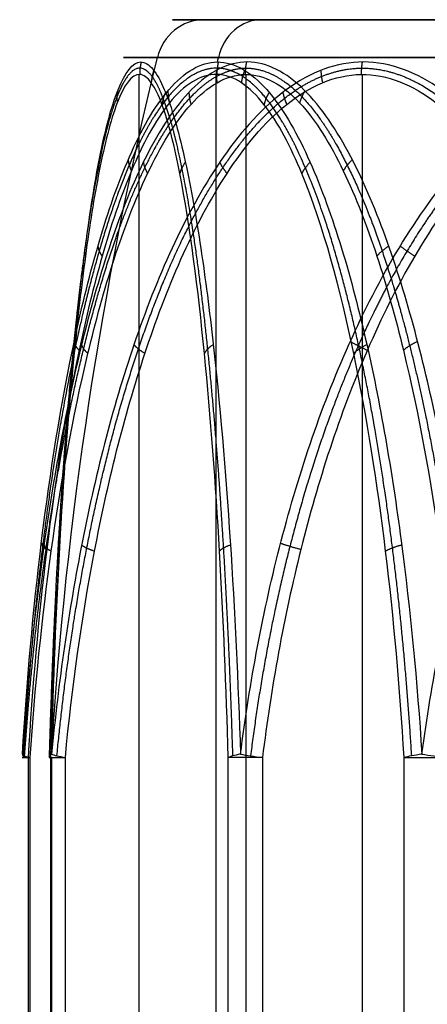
# Model space of a CAD drawing. Header units: millimetres. Extents: x -175 to 175, y -101 to 102.
# Tile 106 of 133: x 133.32 to 134.94, y -52.4 to -48.5. Entities that reach past the tile are written whole.
import ezdxf

# ---------------------------------------------------------------- set-up
doc = ezdxf.new("R2010")
doc.units = ezdxf.units.MM
doc.layers.add('Livello 01', color=7, linetype='Continuous')

msp = doc.modelspace()

# ---------------------------------------------------------------- linework, layer by layer
at = {"layer": 'Livello 01', "color": 254, "true_color": 0xcad1ee}
for p, q in [((139.3457, -48.5, -166.3505), (134.0548, -48.5, -167.9973)), ((139.1891, -48.5, -55.2012), (134.2833, -48.5, -52.6244)), ((133.7982, -59.3, -166.5193), (133.7982, -48.7169, -166.5193)), ((134.1024, -59.3, -52.5294), (134.1024, -48.7169, -52.5294)), ((134.2212, -59.3, -55.502), (134.2212, -48.7169, -55.502)), ((134.6823, -59.3, -169.3599), (134.6823, -48.7169, -169.3599)), ((133.4498, -51.4225, -168.1856), (133.4498, -59.3, -168.1856)), ((134.2863, -51.4225, -164.8095), (134.2863, -59.3, -164.8095))]:
    msp.add_line(p, q, dxfattribs=at)
at = {"layer": 'Livello 01', "color": 254, "true_color": 0xcad1ee, "extrusion": (0, -1, 0)}
for centre, radius, start, end in [((136.7003, -167.1739, 48.5), 2.7707, 107.2891, 287.2891), ((136.7362, -53.9128, 48.5), 2.7707, 152.2891, 332.2891), ((136.7362, -53.9128, 48.5), 2.7707, 332.2891, 152.2891), ((133.5344, -54.0408, 51.4225), 0.2, 152.2891, 212.2891), ((133.6407, -168.1262, 51.4225), 0.2, 167.2891, 227.2891), ((134.3458, -165.0004, 51.4225), 0.2, 107.2891, 167.2891)]:
    msp.add_arc(centre, radius, start, end, dxfattribs=at)
at = {"layer": 'Livello 01', "color": 254, "true_color": 0xcad1ee, "extrusion": (-0.297194, -9.89854e-17, 0.954817)}
msp.add_arc((48.7, 78.07, -200.247), 0.2, 180, 255.6064, dxfattribs=at)
at = {"layer": 'Livello 01', "color": 254, "true_color": 0xcad1ee, "extrusion": (0.46501, -6.74641e-13, 0.885305)}
msp.add_arc((-48.7, -143.3526, 15.8544), 0.2, 0, 75.6064, dxfattribs=at)
at = {"layer": 'Livello 01', "color": 254, "true_color": 0xcad1ee, "extrusion": (0, 1, 0)}
for centre, radius, start, end in [((-136.7362, -53.9128, -48.6503), 2.9644, 207.7109, 27.7109), ((-136.7003, -167.1739, -48.6503), 2.9644, 252.7109, 72.7109), ((-136.7362, -53.9128, -48.6503), 2.9644, 27.7109, 207.7109), ((-135.0245, -51.204, -51.4225), 0.2, 27.7109, 87.7109)]:
    msp.add_arc(centre, radius, start, end, dxfattribs=at)
at = {"layer": 'Livello 01', "color": 254, "true_color": 0xcad1ee, "extrusion": (0.297194, -3.18018e-16, -0.954817)}
msp.add_arc((-52.379, 92.4055, 200.247), 15, 273.70547, 284.39359, dxfattribs=at)
at = {"layer": 'Livello 01', "color": 254, "true_color": 0xcad1ee, "extrusion": (-0.46501, 1.02213e-10, -0.885305)}
msp.add_arc((52.379, -157.688, -15.8544), 15, 104.3261, 104.39359, dxfattribs=at)
at = {"layer": 'Livello 01', "color": 254, "true_color": 0xcad1ee, "extrusion": (-0.46501, -1.54879e-16, -0.885305)}
msp.add_arc((52.379, -157.688, -15.8544), 15, 104.3261, 104.38877, dxfattribs=at)
at = {"layer": 'Livello 01', "color": 254, "true_color": 0xcad1ee, "extrusion": (-0.46501, 1.54879e-16, -0.885305)}
msp.add_arc((52.379, -157.688, -15.8544), 15, 104.38178, 104.39359, dxfattribs=at)
at = {"layer": 'Livello 01', "color": 254, "true_color": 0xcad1ee, "extrusion": (0.059732, 0.991716, 0.11372)}
msp.add_arc((-136.3845, -48.766, -49.1658), 0.2, 357.7007, 27.9076, dxfattribs=at)
at = {"layer": 'Livello 01', "color": 254, "true_color": 0xcad1ee, "extrusion": (-0.068619, -0.991716, 0.108589)}
msp.add_arc((136.7655, -58.2909, 35.9653), 0.2, 182.2979, 212.5048, dxfattribs=at)
at = {"layer": 'Livello 01', "color": 254, "true_color": 0xcad1ee, "extrusion": (0.028264, 0.991716, 0.125305)}
msp.add_arc((-135.0514, -160.8372, -68.2864), 0.2, 342.6067, 12.8136, dxfattribs=at)
at = {"layer": 'Livello 01', "color": 254, "true_color": 0xcad1ee}
msp.add_arc((133.6407, -51.4225, -168.1262), 0.2, 178.3678, 180, dxfattribs=at)
at = {"layer": 'Livello 01', "color": 254, "true_color": 0xcad1ee, "extrusion": (-0.094385, -0.991716, 0.087129)}
msp.add_arc((137.9116, -170.8438, 23.734), 0.2, 197.3198, 227.5266, dxfattribs=at)
at = {"layer": 'Livello 01', "color": 254, "true_color": 0xcad1ee, "extrusion": (0.028264, -0.991716, 0.125305)}
msp.add_arc((132.8263, -170.6204, 34.1183), 0.2, 136.9796, 167.1864, dxfattribs=at)
at = {"layer": 'Livello 01', "color": 254, "true_color": 0xcad1ee, "extrusion": (0.122649, 0.991716, 0.038175)}
msp.add_arc((-139.6415, -163.5614, -40.8181), 0.2, 42.6388, 72.8457, dxfattribs=at)
at = {"layer": 'Livello 01', "color": 254, "true_color": 0xcad1ee, "extrusion": (0.059732, -0.991716, 0.11372)}
msp.add_arc((131.6886, -57.6322, 53.2389), 0.2, 121.8856, 152.0924, dxfattribs=at)
at = {"layer": 'Livello 01', "color": 254, "true_color": 0xcad1ee, "extrusion": (0.12835, 0.991716, 0.005131)}
msp.add_arc((-140.5078, -51.0306, -33.9288), 0.2, 57.523, 87.7298, dxfattribs=at)
at = {"layer": 'Livello 01', "color": 254, "true_color": 0xcad1ee}
for points, knots in [([(135.1533, -51.4096, -56.9263), (135.1322, -51.1238, -56.8943), (135.1014, -50.8404, -56.8476), (135.0179, -50.2887, -56.721), (134.9655, -50.0193, -56.6416), (134.863, -49.6299, -56.4854), (134.8246, -49.5024, -56.4268), (134.7386, -49.2615, -56.2953), (134.691, -49.1473, -56.2223), (134.5811, -48.9385, -56.0532), (134.5202, -48.8463, -55.9589), (134.3813, -48.7089, -55.7425), (134.3036, -48.6675, -55.6208), (134.1882, -48.6674, -55.4382), (134.1492, -48.6774, -55.3762), (134.075, -48.7152, -55.2577), (134.0395, -48.7426, -55.2008), (133.9373, -48.8456, -55.0366), (133.8779, -48.9386, -54.9403), (133.7725, -49.1468, -54.7689), (133.7269, -49.2612, -54.6944), (133.6448, -49.5031, -54.5597), (133.6084, -49.6308, -54.4999), (133.5117, -50.0188, -54.3409), (133.4624, -50.2878, -54.2595), (133.3838, -50.8398, -54.1296), (133.3548, -51.1237, -54.0816), (133.335, -51.4096, -54.0488)], [0, 0, 0, 0, 0.86597, 0.86597, 1.731941, 1.731941, 2.164926, 2.164926, 2.597911, 2.597911, 3.030897, 3.030897, 3.463882, 3.463882, 3.680375, 3.680375, 3.896867, 3.896867, 4.329852, 4.329852, 4.762838, 4.762838, 5.195823, 5.195823, 6.061793, 6.061793, 6.927764, 6.927764, 6.927764, 6.927764]), ([(133.335, -51.4096, -54.0488), (133.3522, -51.1238, -54.0145), (133.3772, -50.8403, -53.9644), (133.4451, -50.2886, -53.8288), (133.4877, -50.0192, -53.7437), (133.5717, -49.6297, -53.5768), (133.6033, -49.5022, -53.5142), (133.6742, -49.2613, -53.374), (133.7136, -49.1471, -53.2962), (133.8052, -48.9383, -53.1165), (133.8563, -48.8461, -53.0165), (133.9743, -48.7087, -52.7879), (134.0409, -48.6674, -52.6598), (134.1079, -48.6674, -52.5323)], [-3.465488, -3.465488, -3.465488, -3.465488, -2.599116, -2.599116, -1.732744, -1.732744, -1.299558, -1.299558, -0.866372, -0.866372, -0.433186, -0.433186, 0, 0, 0, 0]), ([(135.9513, -51.4096, -170.4943), (135.9226, -51.1238, -170.4689), (135.8807, -50.8404, -170.4318), (135.7673, -50.2887, -170.3311), (135.6962, -50.0193, -170.2679), (135.5567, -49.6299, -170.1436), (135.5044, -49.5024, -170.097), (135.3874, -49.2615, -169.9922), (135.3225, -49.1473, -169.934), (135.1726, -48.9385, -169.7991), (135.0894, -48.8463, -169.7238), (134.8992, -48.7089, -169.5508), (134.7927, -48.6675, -169.4533), (134.6339, -48.6674, -169.3067), (134.5802, -48.6774, -169.257), (134.4778, -48.7152, -169.1617), (134.4288, -48.7426, -169.116), (134.2876, -48.8456, -168.9837), (134.2053, -48.9386, -168.9061), (134.0592, -49.1468, -168.7678), (133.9958, -49.2612, -168.7077), (133.8816, -49.5031, -168.5989), (133.831, -49.6308, -168.5505), (133.6965, -50.0188, -168.4219), (133.6278, -50.2878, -168.356), (133.5183, -50.8398, -168.2509), (133.4778, -51.1237, -168.2121), (133.4502, -51.4096, -168.1855)], [0, 0, 0, 0, 0.86597, 0.86597, 1.731941, 1.731941, 2.164926, 2.164926, 2.597911, 2.597911, 3.030897, 3.030897, 3.463882, 3.463882, 3.680375, 3.680375, 3.896867, 3.896867, 4.329852, 4.329852, 4.762838, 4.762838, 5.195823, 5.195823, 6.061793, 6.061793, 6.927764, 6.927764, 6.927764, 6.927764]), ([(133.4502, -51.4096, -168.1855), (133.4579, -51.1238, -168.1479), (133.4691, -50.8404, -168.0931), (133.4996, -50.2887, -167.9446), (133.5187, -50.0193, -167.8514), (133.5566, -49.6299, -167.6684), (133.5709, -49.5024, -167.5998), (133.6031, -49.2615, -167.4461), (133.621, -49.1473, -167.3608), (133.663, -48.9385, -167.1635), (133.6865, -48.8463, -167.0538), (133.7413, -48.7089, -166.8025), (133.7724, -48.6675, -166.6616), (133.82, -48.6674, -166.4508), (133.8362, -48.6774, -166.3795), (133.8675, -48.7152, -166.2431), (133.8826, -48.7426, -166.1778), (133.9266, -48.8456, -165.9894), (133.9526, -48.9386, -165.8794), (133.9993, -49.1468, -165.6836), (134.0198, -49.2612, -165.5987), (134.0569, -49.5031, -165.4454), (134.0734, -49.6308, -165.3774), (134.1175, -50.0188, -165.1965), (134.1402, -50.2878, -165.1041), (134.1765, -50.8398, -164.9567), (134.1899, -51.1237, -164.9023), (134.1991, -51.4096, -164.865)], [0, 0, 0, 0, 0.86597, 0.86597, 1.731941, 1.731941, 2.164926, 2.164926, 2.597911, 2.597911, 3.030897, 3.030897, 3.463882, 3.463882, 3.680375, 3.680375, 3.896867, 3.896867, 4.329852, 4.329852, 4.762838, 4.762838, 5.195823, 5.195823, 6.061793, 6.061793, 6.927764, 6.927764, 6.927764, 6.927764]), ([(134.1079, -48.6674, -52.5323), (134.1414, -48.6674, -52.4685), (134.1755, -48.6775, -52.4038), (134.241, -48.7153, -52.2803), (134.2725, -48.7427, -52.2211), (134.3637, -48.8458, -52.0506), (134.4173, -48.9388, -51.951), (134.5131, -49.1471, -51.7741), (134.5548, -49.2615, -51.6974), (134.6303, -49.5033, -51.5589), (134.6639, -49.631, -51.4975), (134.7533, -50.0189, -51.3343), (134.7991, -50.288, -51.2509), (134.8723, -50.8399, -51.118), (134.8993, -51.1238, -51.0689), (134.9178, -51.4096, -51.0353)], [0, 0, 0, 0, 0.216392, 0.216392, 0.432785, 0.432785, 0.86557, 0.86557, 1.298354, 1.298354, 1.731139, 1.731139, 2.596709, 2.596709, 3.462278, 3.462278, 3.462278, 3.462278]), ([(134.1991, -51.4096, -164.865), (134.2355, -51.1238, -164.8529), (134.2886, -50.8403, -164.8352), (134.4325, -50.2886, -164.7873), (134.5228, -50.0192, -164.7573), (134.7003, -49.6297, -164.6987), (134.7668, -49.5022, -164.6767), (134.9161, -49.2613, -164.6277), (134.9989, -49.1471, -164.6006), (135.1908, -48.9383, -164.5383), (135.2976, -48.8461, -164.5038), (135.5427, -48.7087, -164.4255), (135.6804, -48.6674, -164.3821), (135.818, -48.6674, -164.3392)], [-3.465488, -3.465488, -3.465488, -3.465488, -2.599116, -2.599116, -1.732744, -1.732744, -1.299558, -1.299558, -0.866372, -0.866372, -0.433186, -0.433186, 0, 0, 0, 0]), ([(134.9178, -51.4096, -51.0353), (134.9561, -51.1238, -51.033), (135.012, -50.8404, -51.0296), (135.1633, -50.2887, -51.0206), (135.2583, -50.0193, -51.015), (135.4449, -49.6299, -51.0043), (135.5148, -49.5024, -51.0003), (135.6717, -49.2615, -50.9916), (135.7587, -49.1473, -50.9869), (135.9601, -48.9385, -50.9763), (136.0722, -48.8463, -50.9707), (136.329, -48.7089, -50.9585), (136.4733, -48.6675, -50.9522), (136.6891, -48.6674, -50.9435), (136.7623, -48.6774, -50.9408), (136.9021, -48.7152, -50.9357), (136.969, -48.7426, -50.9334), (137.1624, -48.8456, -50.9271), (137.2755, -48.9386, -50.9238), (137.4766, -49.1468, -50.9182), (137.5639, -49.2612, -50.916), (137.7216, -49.5031, -50.9121), (137.7916, -49.6308, -50.9105), (137.9777, -50.0188, -50.9063), (138.0728, -50.2878, -50.9043), (138.2246, -50.8398, -50.9012), (138.2806, -51.1237, -50.9001), (138.319, -51.4096, -50.8993)], [0, 0, 0, 0, 0.86597, 0.86597, 1.731941, 1.731941, 2.164926, 2.164926, 2.597911, 2.597911, 3.030897, 3.030897, 3.463882, 3.463882, 3.680375, 3.680375, 3.896867, 3.896867, 4.329852, 4.329852, 4.762838, 4.762838, 5.195823, 5.195823, 6.061793, 6.061793, 6.927764, 6.927764, 6.927764, 6.927764]), ([(134.8474, -51.4225, -51.111), (134.8307, -51.145, -51.1428), (134.8067, -50.8722, -51.1886), (134.7417, -50.3376, -51.3123), (134.7009, -50.0757, -51.3899), (134.5946, -49.568, -51.5924), (134.529, -49.3193, -51.7172), (134.3984, -49.0039, -51.9658), (134.3491, -48.9081, -52.0597), (134.2638, -48.7999, -52.222), (134.2338, -48.7703, -52.2791), (134.1712, -48.7291, -52.3984), (134.1381, -48.7176, -52.4615), (134.0403, -48.7156, -52.6476), (133.9749, -48.7589, -52.7721), (133.8605, -48.9, -52.9899), (133.8111, -48.994, -53.0839), (133.7231, -49.2034, -53.2515), (133.6852, -49.3172, -53.3236), (133.617, -49.5559, -53.4535), (133.5867, -49.6817, -53.5113), (133.5057, -50.0644, -53.6654), (133.4644, -50.3283, -53.744), (133.3985, -50.8676, -53.8695), (133.3741, -51.144, -53.9159), (133.3574, -51.4225, -53.9478)], [-6.736681, -6.736681, -6.736681, -6.736681, -5.894596, -5.894596, -5.052511, -5.052511, -4.210425, -4.210425, -3.789383, -3.789383, -3.578862, -3.578862, -3.36834, -3.36834, -2.947298, -2.947298, -2.526255, -2.526255, -2.105213, -2.105213, -1.68417, -1.68417, -0.842085, -0.842085, 0, 0, 0, 0]), ([(133.3654, -51.4225, -54.1476), (133.3846, -51.145, -54.178), (133.4122, -50.8722, -54.2217), (133.4868, -50.3376, -54.3399), (133.5336, -50.0757, -54.4139), (133.6558, -49.568, -54.6073), (133.7311, -49.3193, -54.7265), (133.8811, -49.0039, -54.9639), (133.9378, -48.9081, -55.0535), (134.0357, -48.7999, -55.2085), (134.0702, -48.7703, -55.263), (134.1422, -48.7291, -55.3769), (134.1802, -48.7176, -55.4372), (134.2925, -48.7156, -55.6149), (134.3676, -48.7589, -55.7337), (134.4991, -48.9, -55.9418), (134.5558, -48.994, -56.0315), (134.6569, -49.2034, -56.1915), (134.7004, -49.3172, -56.2604), (134.7788, -49.5559, -56.3844), (134.8137, -49.6817, -56.4396), (134.9067, -50.0644, -56.5867), (134.9541, -50.3283, -56.6618), (135.0298, -50.8676, -56.7816), (135.0578, -51.144, -56.8259), (135.0771, -51.4225, -56.8564)], [-6.736681, -6.736681, -6.736681, -6.736681, -5.894596, -5.894596, -5.052511, -5.052511, -4.210425, -4.210425, -3.789383, -3.789383, -3.578862, -3.578862, -3.36834, -3.36834, -2.947298, -2.947298, -2.526255, -2.526255, -2.105213, -2.105213, -1.68417, -1.68417, -0.842085, -0.842085, 0, 0, 0, 0]), ([(134.1507, -51.4225, -164.9564), (134.1428, -51.145, -164.9915), (134.1314, -50.8722, -165.0419), (134.1007, -50.3376, -165.1782), (134.0814, -50.0757, -165.2637), (134.031, -49.568, -165.4868), (134, -49.3193, -165.6243), (133.9382, -49.0039, -165.8983), (133.9149, -48.9081, -166.0018), (133.8746, -48.7999, -166.1806), (133.8604, -48.7703, -166.2435), (133.8307, -48.7291, -166.3749), (133.815, -48.7176, -166.4445), (133.7688, -48.7156, -166.6495), (133.7379, -48.7589, -166.7867), (133.6837, -48.9, -167.0267), (133.6604, -48.994, -167.1302), (133.6187, -49.2034, -167.3149), (133.6008, -49.3172, -167.3944), (133.5685, -49.5559, -167.5375), (133.5541, -49.6817, -167.6012), (133.5158, -50.0644, -167.771), (133.4963, -50.3283, -167.8576), (133.4651, -50.8676, -167.9959), (133.4536, -51.144, -168.047), (133.4456, -51.4225, -168.0822)], [-6.736681, -6.736681, -6.736681, -6.736681, -5.894596, -5.894596, -5.052511, -5.052511, -4.210425, -4.210425, -3.789383, -3.789383, -3.578862, -3.578862, -3.36834, -3.36834, -2.947298, -2.947298, -2.526255, -2.526255, -2.105213, -2.105213, -1.68417, -1.68417, -0.842085, -0.842085, 0, 0, 0, 0]), ([(133.5051, -51.4225, -168.2731), (133.5315, -51.145, -168.2975), (133.5695, -50.8722, -168.3326), (133.6722, -50.3376, -168.4274), (133.7365, -50.0757, -168.4868), (133.9046, -49.568, -168.642), (134.0082, -49.3193, -168.7376), (134.2145, -49.0039, -168.9281), (134.2925, -48.9081, -169), (134.4272, -48.7999, -169.1244), (134.4746, -48.7703, -169.1681), (134.5736, -48.7291, -169.2595), (134.626, -48.7176, -169.3078), (134.7804, -48.7156, -169.4504), (134.8837, -48.7589, -169.5458), (135.0645, -48.9, -169.7127), (135.1425, -48.994, -169.7847), (135.2816, -49.2034, -169.9131), (135.3415, -49.3172, -169.9684), (135.4493, -49.5559, -170.0679), (135.4972, -49.6817, -170.1121), (135.6251, -50.0644, -170.2302), (135.6904, -50.3283, -170.2905), (135.7945, -50.8676, -170.3866), (135.833, -51.144, -170.4221), (135.8596, -51.4225, -170.4466)], [-6.736681, -6.736681, -6.736681, -6.736681, -5.894596, -5.894596, -5.052511, -5.052511, -4.210425, -4.210425, -3.789383, -3.789383, -3.578862, -3.578862, -3.36834, -3.36834, -2.947298, -2.947298, -2.526255, -2.526255, -2.105213, -2.105213, -1.68417, -1.68417, -0.842085, -0.842085, 0, 0, 0, 0]), ([(137.3459, -51.4225, -163.8572), (137.3115, -51.145, -163.8678), (137.2622, -50.8722, -163.8832), (137.1287, -50.3376, -163.9247), (137.0451, -50.0757, -163.9508), (136.8267, -49.568, -164.0188), (136.6921, -49.3193, -164.0606), (136.424, -49.0039, -164.1441), (136.3227, -48.9081, -164.1756), (136.1476, -48.7999, -164.2301), (136.086, -48.7703, -164.2493), (135.9574, -48.7291, -164.2893), (135.8893, -48.7176, -164.3105), (135.6887, -48.7156, -164.373), (135.5544, -48.7589, -164.4148), (135.3194, -48.9, -164.4879), (135.2181, -48.994, -164.5194), (135.0373, -49.2034, -164.5757), (134.9596, -49.3172, -164.5999), (134.8195, -49.5559, -164.6435), (134.7572, -49.6817, -164.6629), (134.5909, -50.0644, -164.7146), (134.5061, -50.3283, -164.741), (134.3708, -50.8676, -164.7832), (134.3208, -51.144, -164.7987), (134.2863, -51.4225, -164.8095)], [-6.736681, -6.736681, -6.736681, -6.736681, -5.894596, -5.894596, -5.052511, -5.052511, -4.210425, -4.210425, -3.789383, -3.789383, -3.578862, -3.578862, -3.36834, -3.36834, -2.947298, -2.947298, -2.526255, -2.526255, -2.105213, -2.105213, -1.68417, -1.68417, -0.842085, -0.842085, 0, 0, 0, 0])]:
    msp.add_open_spline(points, degree=3, knots=knots, dxfattribs=at)
for points, weights in [([(133.8058, -48.6674, -166.5137), (133.7997, -48.6918, -166.5126), (133.7996, -48.7169, -166.5128)], [0.999999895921, 0.992194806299, 1]), ([(134.1112, -48.6674, -52.526), (134.1056, -48.6918, -52.5233), (134.1055, -48.7169, -52.5235)], [0.999999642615, 0.992194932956, 1]), ([(134.2227, -48.6674, -55.4927), (134.2175, -48.6918, -55.4962), (134.2177, -48.7169, -55.4964)], [0.999999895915, 0.992194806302, 1]), ([(134.6813, -48.6674, -169.3505), (134.6773, -48.6918, -169.3552), (134.6774, -48.7169, -169.3554)], [0.999999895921, 0.992194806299, 1]), ([(133.8554, -48.7007, -166.2961), (133.8472, -48.7248, -166.3018), (133.8455, -48.7497, -166.3092)], [1.00000036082, 0.991604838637, 1]), ([(134.1038, -48.7007, -55.3037), (134.1021, -48.7248, -55.3135), (134.1062, -48.7497, -55.32)], [1.00000036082, 0.991604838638, 1]), ([(134.2154, -48.7007, -52.3286), (134.2061, -48.7248, -52.332), (134.2025, -48.7497, -52.3388)], [1.00000035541, 0.991604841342, 1]), ([(134.5176, -48.7007, -169.1987), (134.5185, -48.7248, -169.2086), (134.5241, -48.7497, -169.2138)], [1.00000036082, 0.991604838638, 1]), ([(133.7123, -48.7815, -166.9352), (133.7077, -48.805, -166.9204), (133.7108, -48.8294, -166.9067)], [1.00000044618, 0.990207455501, 1]), ([(133.9019, -48.7881, -166.0952), (133.8912, -48.8115, -166.1069), (133.888, -48.8359, -166.121)], [1.00000217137, 0.990094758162, 1]), ([(133.9118, -48.7815, -52.909), (133.9112, -48.805, -52.8934), (133.9177, -48.8294, -52.881)], [1.00000051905, 0.990207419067, 1]), ([(133.9947, -48.7881, -55.1288), (133.9954, -48.8115, -55.1447), (134.0031, -48.8359, -55.1569)], [1.00000217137, 0.990094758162, 1]), ([(134.3124, -48.7881, -52.1466), (134.299, -48.8115, -52.1552), (134.2923, -48.8359, -52.1679)], [1.00000150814, 0.990095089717, 1]), ([(134.3669, -48.7881, -169.058), (134.3717, -48.8115, -169.0731), (134.3823, -48.8359, -169.0829)], [1.00000217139, 0.990094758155, 1]), ([(134.4546, -48.7815, -55.8568), (134.4408, -48.805, -55.8496), (134.4334, -48.8294, -55.8377)], [1.00000044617, 0.990207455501, 1]), ([(133.6397, -49.0544, -167.2729), (133.634, -49.0759, -167.2472), (133.6395, -49.0987, -167.2226)], [1.00000073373, 0.985848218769, 1]), ([(133.7543, -49.0544, -53.2163), (133.7554, -49.0759, -53.19), (133.7671, -49.0987, -53.1677)], [1.00000077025, 0.985848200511, 1]), ([(134.642, -49.0544, -56.147), (134.6198, -49.0759, -56.1328), (134.6063, -49.0987, -56.1115)], [1.00000073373, 0.985848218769, 1]), ([(133.8142, -49.0648, -54.8367), (133.8175, -49.0863, -54.8631), (133.8311, -49.109, -54.8847)], [1.00000295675, 0.985690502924, 1]), ([(133.9808, -49.0648, -165.761), (133.9645, -49.0863, -165.782), (133.9588, -49.109, -165.807)], [1.00000295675, 0.985690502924, 1]), ([(134.117, -49.0648, -168.8225), (134.127, -49.0863, -168.8472), (134.1458, -49.109, -168.8646)], [1.00000295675, 0.985690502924, 1]), ([(134.4751, -49.0648, -51.8443), (134.4538, -49.0863, -51.8603), (134.4419, -49.109, -51.8829)], [1.0000022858, 0.985690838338, 1]), ([(133.585, -49.3968, -167.5324), (133.5772, -49.4159, -167.4987), (133.5846, -49.4366, -167.4659)], [0.999999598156, 0.981097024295, 1]), ([(133.6343, -49.3968, -53.4528), (133.6355, -49.4159, -53.4183), (133.6511, -49.4366, -53.3885)], [0.999999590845, 0.981097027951, 1]), ([(134.7868, -49.3968, -56.3691), (134.7576, -49.4159, -56.3508), (134.7396, -49.4366, -56.3224)], [0.999999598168, 0.981097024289, 1]), ([(134.8322, -49.3968, -164.6552), (134.8574, -49.4159, -164.6317), (134.8895, -49.4366, -164.6217)], [0.999999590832, 0.981097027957, 1]), ([(133.5426, -49.7745, -167.7363), (133.5326, -49.7911, -167.6968), (133.5414, -49.8093, -167.6578)], [1.00000078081, 0.976675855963, 1]), ([(133.5405, -49.7745, -53.6388), (133.5411, -49.7911, -53.5981), (133.5597, -49.8093, -53.5626)], [1.00000079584, 0.976675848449, 1]), ([(133.5694, -49.7873, -54.4359), (133.5732, -49.8037, -54.4766), (133.5947, -49.8219, -54.5106)], [1.00000218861, 0.976539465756, 1]), ([(133.7768, -49.7873, -168.4987), (133.791, -49.8037, -168.5371), (133.8206, -49.8219, -168.5644)], [1.00000218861, 0.976539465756, 1]), ([(134.0912, -49.7873, -165.3045), (134.0651, -49.8037, -165.336), (134.0562, -49.8219, -165.3752)], [1.00000218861, 0.976539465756, 1]), ([(134.6343, -49.7745, -164.7205), (134.6635, -49.7911, -164.6921), (134.7018, -49.8093, -164.6802)], [1.00000079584, 0.976675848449, 1]), ([(134.6998, -49.7873, -51.4319), (134.6664, -49.8037, -51.4555), (134.6477, -49.8219, -51.4911)], [1.00000286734, 0.976539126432, 1]), ([(134.901, -49.7745, -56.5433), (134.866, -49.7911, -56.5225), (134.8447, -49.8093, -56.4886)], [1.00000078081, 0.976675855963, 1]), ([(133.41, -50.5739, -53.8989), (133.4088, -50.5852, -53.8499), (133.4315, -50.598, -53.8067)], [0.999999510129, 0.969740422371, 1]), ([(133.4207, -50.5809, -54.1905), (133.4235, -50.5921, -54.2396), (133.4495, -50.6049, -54.2808)], [0.999997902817, 0.969693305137, 1]), ([(133.4838, -50.5739, -168.0213), (133.47, -50.5852, -167.9743), (133.4807, -50.598, -167.9268)], [0.999999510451, 0.96974042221, 1]), ([(133.5696, -50.5809, -168.3002), (133.585, -50.5921, -168.3469), (133.6208, -50.6049, -168.38)], [0.999997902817, 0.969693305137, 1]), ([(134.1595, -50.5809, -165.0259), (134.1268, -50.5921, -165.0625), (134.116, -50.6049, -165.1101)], [0.999997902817, 0.969693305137, 1]), ([(134.3581, -50.5739, -164.8121), (134.392, -50.5852, -164.7766), (134.4385, -50.598, -164.7621)], [0.999999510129, 0.969740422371, 1]), ([(134.8379, -50.5809, -51.1804), (134.7968, -50.5921, -51.2073), (134.7742, -50.6049, -51.2505)], [1.00000035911, 0.969692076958, 1])]:
    msp.add_rational_spline(points, weights, degree=2, dxfattribs=at)
for points, weights in [([(134.8776, -51.4158, -51.0684), (134.8603, -51.1365, -51.101), (134.8354, -50.8619, -51.1478), (134.7679, -50.3236, -51.2748), (134.7256, -50.06, -51.3543), (134.615, -49.549, -51.5624), (134.5469, -49.2986, -51.6907), (134.411, -48.9808, -51.9473), (134.3597, -48.8844, -52.0443), (134.2712, -48.7754, -52.2121), (134.24, -48.7457, -52.2711), (134.1751, -48.7042, -52.3945), (134.1407, -48.6926, -52.4598), (134.0395, -48.6906, -52.6525), (133.9719, -48.7342, -52.7815), (133.854, -48.8762, -53.0071), (133.8032, -48.9708, -53.1044), (133.7128, -49.1817, -53.2779), (133.674, -49.2962, -53.3525), (133.6042, -49.5365, -53.4868), (133.5732, -49.6631, -53.5465), (133.4904, -50.0487, -53.7058), (133.4484, -50.3143, -53.7868), (133.3812, -50.8573, -53.9162), (133.3565, -51.1353, -53.964), (133.3394, -51.4158, -53.9969)], [0.982728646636, 0.98322042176, 0.983924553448, 0.985767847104, 0.986908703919, 0.989631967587, 0.99125482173, 0.993641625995, 0.994428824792, 0.995357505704, 0.995618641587, 0.995986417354, 0.996091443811, 0.99610929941, 0.995711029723, 0.9944966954, 0.993720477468, 0.992128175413, 0.991322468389, 0.989774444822, 0.989027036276, 0.986960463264, 0.985804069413, 0.983936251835, 0.983221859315, 0.982728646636]), ([(133.3436, -51.4158, -54.1001), (133.3631, -51.1365, -54.1315), (133.3912, -50.8619, -54.1765), (133.4674, -50.3236, -54.2984), (133.5151, -50.06, -54.3748), (133.6401, -49.549, -54.5746), (133.7171, -49.2986, -54.6977), (133.8714, -48.9808, -54.9437), (133.9298, -48.8844, -55.0366), (134.0308, -48.7754, -55.1972), (134.0664, -48.7457, -55.2537), (134.1407, -48.7042, -55.3717), (134.1801, -48.6926, -55.4341), (134.2964, -48.6906, -55.618), (134.3743, -48.7342, -55.741), (134.5107, -48.8762, -55.956), (134.5696, -48.9708, -56.0486), (134.6746, -49.1817, -56.2136), (134.7198, -49.2962, -56.2845), (134.8012, -49.5365, -56.4122), (134.8374, -49.6631, -56.4689), (134.934, -50.0487, -56.6202), (134.9832, -50.3143, -56.6972), (135.0617, -50.8573, -56.82), (135.0906, -51.1353, -56.8653), (135.1106, -51.4158, -56.8965)], [0.982728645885, 0.983220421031, 0.983924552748, 0.985767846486, 0.98690870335, 0.989631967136, 0.99125482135, 0.993641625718, 0.99442882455, 0.995357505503, 0.995618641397, 0.995986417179, 0.996091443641, 0.996109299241, 0.995711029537, 0.994496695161, 0.993720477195, 0.992128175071, 0.991322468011, 0.989774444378, 0.989027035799, 0.986960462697, 0.985804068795, 0.983936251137, 0.983221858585, 0.982728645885]), ([(134.1689, -51.4158, -164.9074), (134.1605, -51.1365, -164.9434), (134.1486, -50.8619, -164.9951), (134.1162, -50.3236, -165.1352), (134.096, -50.06, -165.2229), (134.043, -49.549, -165.4526), (134.0104, -49.2986, -165.5941), (133.9456, -48.9808, -165.8772), (133.9212, -48.8844, -165.9841), (133.8791, -48.7754, -166.1691), (133.8643, -48.7457, -166.2342), (133.8334, -48.7042, -166.3702), (133.8172, -48.6926, -166.4422), (133.7693, -48.6906, -166.6544), (133.7374, -48.7342, -166.7965), (133.6819, -48.8762, -167.045), (133.658, -48.9708, -167.1521), (133.6156, -49.1817, -167.3431), (133.5974, -49.2962, -167.4252), (133.5647, -49.5365, -167.573), (133.5502, -49.6631, -167.6387), (133.5115, -50.0487, -167.814), (133.4919, -50.3143, -167.9032), (133.4605, -50.8573, -168.0455), (133.449, -51.1353, -168.098), (133.441, -51.4158, -168.1342)], [0.982728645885, 0.983220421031, 0.983924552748, 0.985767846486, 0.98690870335, 0.989631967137, 0.99125482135, 0.993641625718, 0.99442882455, 0.995357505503, 0.995618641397, 0.995986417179, 0.996091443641, 0.996109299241, 0.995711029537, 0.994496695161, 0.993720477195, 0.992128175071, 0.991322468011, 0.989774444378, 0.989027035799, 0.986960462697, 0.985804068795, 0.983936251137, 0.983221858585, 0.982728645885]), ([(133.4717, -51.4158, -168.2329), (133.4987, -51.1365, -168.2581), (133.5375, -50.8619, -168.2943), (133.6427, -50.3236, -168.3924), (133.7085, -50.06, -168.4538), (133.881, -49.549, -168.6145), (133.9872, -49.2986, -168.7134), (134.2, -48.9808, -168.9111), (134.2803, -48.8844, -168.9857), (134.4195, -48.7754, -169.1147), (134.4685, -48.7457, -169.1601), (134.5708, -48.7042, -169.2548), (134.625, -48.6926, -169.3049), (134.7849, -48.6906, -169.4525), (134.892, -48.7342, -169.5511), (135.0794, -48.8762, -169.7235), (135.1603, -48.9708, -169.7977), (135.3045, -49.1817, -169.9299), (135.3665, -49.2962, -169.9867), (135.4781, -49.5365, -170.0889), (135.5277, -49.6631, -170.1343), (135.6602, -50.0487, -170.2555), (135.7276, -50.3143, -170.3171), (135.8352, -50.8573, -170.4154), (135.8749, -51.1353, -170.4516), (135.9023, -51.4158, -170.4766)], [0.982728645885, 0.98322042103, 0.983924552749, 0.985767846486, 0.98690870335, 0.989631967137, 0.991254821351, 0.993641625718, 0.99442882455, 0.995357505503, 0.995618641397, 0.995986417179, 0.996091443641, 0.996109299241, 0.995711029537, 0.994496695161, 0.993720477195, 0.992128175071, 0.991322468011, 0.989774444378, 0.989027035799, 0.986960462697, 0.985804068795, 0.983936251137, 0.983221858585, 0.982728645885]), ([(137.3974, -51.4158, -163.8484), (137.3621, -51.1365, -163.8592), (137.3113, -50.8619, -163.8747), (137.1738, -50.3236, -163.9167), (137.0877, -50.06, -163.943), (136.8623, -49.549, -164.012), (136.7235, -49.2986, -164.0546), (136.4459, -48.9808, -164.1399), (136.3411, -48.8844, -164.1722), (136.1598, -48.7754, -164.2283), (136.0961, -48.7457, -164.248), (135.9629, -48.7042, -164.2893), (135.8924, -48.6926, -164.3112), (135.6846, -48.6906, -164.3759), (135.5456, -48.7342, -164.4193), (135.3027, -48.8762, -164.4954), (135.198, -48.9708, -164.5283), (135.0114, -49.1817, -164.5871), (134.9312, -49.2962, -164.6124), (134.7869, -49.5365, -164.658), (134.7227, -49.6631, -164.6782), (134.5516, -50.0487, -164.7324), (134.4645, -50.3143, -164.76), (134.3255, -50.8573, -164.804), (134.2743, -51.1353, -164.8203), (134.239, -51.4158, -164.8315)], [0.982728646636, 0.98322042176, 0.983924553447, 0.985767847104, 0.986908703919, 0.989631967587, 0.99125482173, 0.993641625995, 0.994428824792, 0.995357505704, 0.995618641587, 0.995986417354, 0.996091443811, 0.99610929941, 0.995711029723, 0.9944966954, 0.993720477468, 0.992128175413, 0.991322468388, 0.989774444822, 0.989027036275, 0.986960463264, 0.985804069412, 0.983936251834, 0.983221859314, 0.982728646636])]:
    msp.add_rational_spline(points, weights, degree=3, knots=[0, 0, 0, 0, 0.866392, 0.866392, 1.732784, 1.732784, 2.599177, 2.599177, 3.032373, 3.032373, 3.248971, 3.248971, 3.465569, 3.465569, 3.898765, 3.898765, 4.331961, 4.331961, 4.765157, 4.765157, 5.198353, 5.198353, 6.064746, 6.064746, 6.931138, 6.931138, 6.931138, 6.931138], dxfattribs=at)
for points in [[(133.3574, -51.4225, -53.9478), (133.3574, -59.3, -53.9478)], [(133.3654, -59.3, -54.1476), (133.3654, -51.4225, -54.1476)], [(133.4456, -51.4225, -168.0822), (133.4456, -59.3, -168.0822)], [(133.5051, -59.3, -168.2731), (133.5051, -51.4225, -168.2731)], [(134.1507, -59.3, -164.9564), (134.1507, -51.4225, -164.9564)], [(134.2863, -51.4225, -164.8095), (134.2863, -59.3, -164.8095)], [(134.8474, -59.3, -51.111), (134.8474, -51.4225, -51.111)]]:
    msp.add_open_spline(points, degree=1, dxfattribs=at)

doc.saveas('drawing.dxf')
